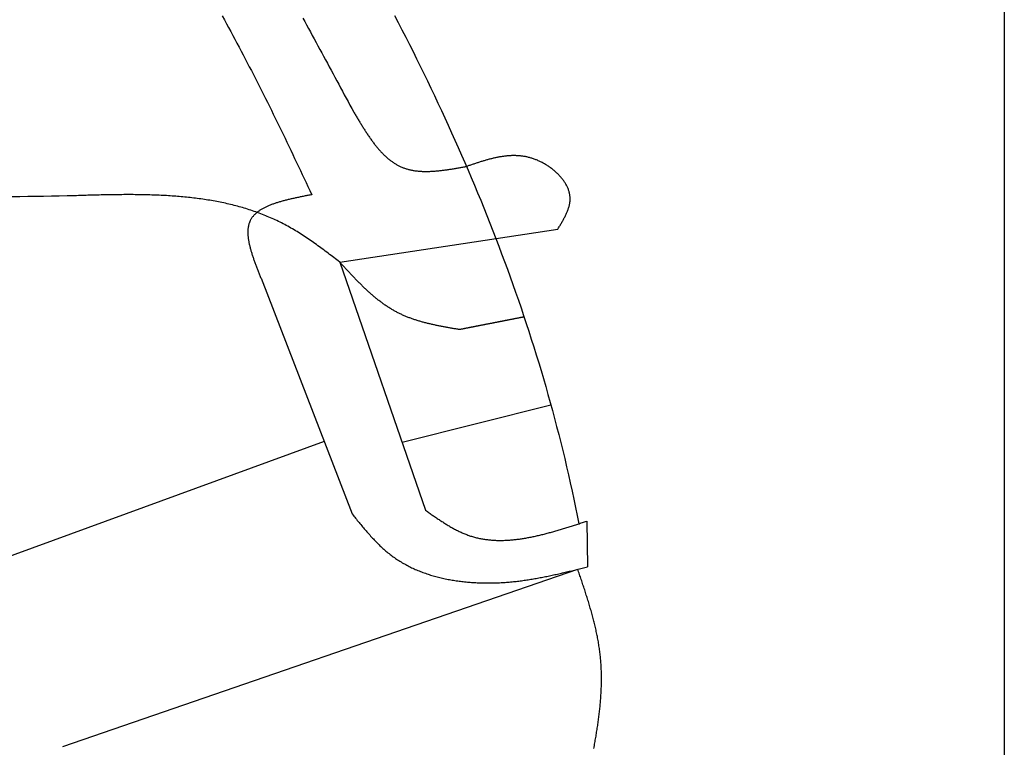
# Model space of a CAD drawing. Extents: x 1067 to 6773, y 5791 to 11816.
# Tile 47 of 56: x 5425 to 6273, y 8882 to 9508. Entities that reach past the tile are written whole.
import ezdxf

# ---------------------------------------------------------------- set-up
doc = ezdxf.new("R2010")
doc.units = 0
doc.layers.get('0').update_dxf_attribs({"linetype": 'CONTINUOUS'})
doc.layers.add('CAR', color=10, linetype='CONTINUOUS')

msp = doc.modelspace()

# ---------------------------------------------------------------- linework, layer by layer
msp.add_line((6272.78, 11015.9), (6272.78, 7815.9))
at = {"layer": 'CAR'}
for p, q in [((5700.63, 9299.23), (5888.28, 9327.48)), ((5700.63, 9299.23), (5774.5, 9085.6)), ((5632.84, 9285.28), (5711.3, 9082.46)), ((5754.25, 9144.15), (5882.41, 9176.31)), ((5687.14, 9144.92), (5161.52, 8952.8)), ((5913.28, 9076.26), (5913.84, 9037.01)), ((5462.1, 8882.46), (5905.53, 9034.92))]:
    msp.add_line(p, q, dxfattribs=at)
for points in [[(5747.77, 9511.46, 0), (5751, 9505.24, 0), (5754.2, 9499.02, 0), (5757.39, 9492.78, 0), (5760.56, 9486.53, 0), (5763.7, 9480.26, 0), (5766.83, 9473.98, 0), (5769.93, 9467.7, 0), (5773.02, 9461.39, 0), (5776.08, 9455.08, 0), (5779.12, 9448.75, 0), (5782.14, 9442.42, 0), (5785.14, 9436.07, 0), (5788.11, 9429.7, 0), (5791.07, 9423.33, 0), (5794, 9416.94, 0), (5796.9, 9410.54, 0), (5799.79, 9404.12, 0), (5802.64, 9397.7, 0), (5805.48, 9391.26, 0), (5808.29, 9384.81, 0), (5811.08, 9378.34, 0), (5813.84, 9371.87, 0), (5816.57, 9365.38, 0), (5819.28, 9358.87, 0), (5821.97, 9352.36, 0), (5824.63, 9345.83, 0), (5827.26, 9339.29, 0), (5829.87, 9332.74, 0), (5832.44, 9326.17, 0), (5835, 9319.59, 0), (5837.52, 9313, 0), (5840.02, 9306.4, 0), (5842.49, 9299.78, 0), (5844.93, 9293.15, 0), (5847.34, 9286.51, 0), (5849.72, 9279.85, 0), (5852.08, 9273.18, 0), (5854.4, 9266.5, 0), (5856.7, 9259.81, 0), (5858.96, 9253.1, 0), (5861.2, 9246.38, 0), (5863.4, 9239.64, 0), (5865.57, 9232.89, 0), (5867.72, 9226.13, 0), (5869.83, 9219.36, 0), (5871.91, 9212.57, 0), (5873.95, 9205.77, 0), (5875.97, 9198.96, 0), (5877.95, 9192.13, 0), (5879.9, 9185.29, 0), (5881.82, 9178.44, 0), (5883.7, 9171.57, 0), (5885.56, 9164.69, 0), (5887.37, 9157.8, 0), (5889.15, 9150.89, 0), (5890.9, 9143.97, 0), (5892.61, 9137.04, 0), (5894.29, 9130.09, 0), (5895.94, 9123.13, 0), (5897.54, 9116.16, 0), (5899.12, 9109.17, 0), (5900.65, 9102.17, 0), (5902.15, 9095.16, 0), (5903.61, 9088.13, 0), (5905.04, 9081.09, 0), (5906.43, 9074.04, 0)], [(5599.49, 9510.96, 0), (5601.31, 9507.63, 0), (5603.13, 9504.29, 0), (5604.95, 9500.95, 0), (5606.76, 9497.6, 0), (5608.56, 9494.25, 0), (5610.36, 9490.9, 0), (5612.15, 9487.54, 0), (5613.94, 9484.18, 0), (5615.72, 9480.81, 0), (5617.49, 9477.44, 0), (5619.26, 9474.07, 0), (5621.03, 9470.69, 0), (5622.78, 9467.31, 0), (5624.54, 9463.92, 0), (5626.28, 9460.53, 0), (5628.02, 9457.13, 0), (5629.75, 9453.73, 0), (5631.48, 9450.32, 0), (5633.2, 9446.92, 0), (5634.92, 9443.5, 0), (5636.63, 9440.08, 0), (5638.34, 9436.66, 0), (5640.04, 9433.24, 0), (5641.74, 9429.81, 0), (5643.43, 9426.38, 0), (5645.12, 9422.94, 0), (5646.8, 9419.51, 0), (5648.48, 9416.06, 0), (5650.16, 9412.62, 0), (5651.83, 9409.17, 0), (5653.5, 9405.72, 0), (5655.16, 9402.27, 0), (5656.83, 9398.81, 0), (5658.48, 9395.36, 0), (5660.14, 9391.9, 0), (5661.79, 9388.43, 0), (5663.44, 9384.97, 0), (5665.09, 9381.5, 0), (5666.73, 9378.04, 0), (5668.37, 9374.57, 0), (5670.01, 9371.09, 0), (5671.65, 9367.62, 0), (5673.29, 9364.15, 0), (5674.92, 9360.67, 0), (5676.55, 9357.19, 0)], [(5668.81, 9509.2, 0), (5670.45, 9506.21, 0), (5672.09, 9503.22, 0), (5673.72, 9500.22, 0), (5675.35, 9497.23, 0), (5676.98, 9494.24, 0), (5678.61, 9491.24, 0), (5680.24, 9488.25, 0), (5681.87, 9485.25, 0), (5683.5, 9482.25, 0), (5685.12, 9479.26, 0), (5686.75, 9476.26, 0), (5688.37, 9473.26, 0), (5689.99, 9470.26, 0), (5691.61, 9467.26, 0), (5693.23, 9464.26, 0), (5694.86, 9461.26, 0), (5696.47, 9458.26, 0), (5698.09, 9455.26, 0), (5699.71, 9452.26, 0), (5701.33, 9449.25, 0), (5702.95, 9446.25, 0), (5704.57, 9443.25, 0), (5706.18, 9440.25, 0), (5707.8, 9437.24, 0), (5709.42, 9434.24, 0), (5711.03, 9431.24, 0), (5712.65, 9428.24, 0)], [(5712.65, 9428.24, 0), (5713.07, 9427.52, 0), (5713.5, 9426.81, 0), (5713.93, 9426.1, 0), (5714.35, 9425.39, 0), (5714.78, 9424.68, 0), (5715.21, 9423.97, 0), (5715.63, 9423.26, 0), (5716.06, 9422.55, 0), (5716.49, 9421.84, 0), (5716.92, 9421.13, 0), (5717.35, 9420.43, 0), (5717.78, 9419.72, 0), (5718.21, 9419.02, 0), (5718.64, 9418.32, 0), (5719.07, 9417.62, 0), (5719.5, 9416.92, 0), (5719.94, 9416.23, 0), (5720.37, 9415.54, 0), (5720.81, 9414.85, 0), (5721.24, 9414.16, 0), (5721.68, 9413.47, 0), (5722.12, 9412.79, 0), (5722.56, 9412.11, 0), (5723, 9411.43, 0), (5723.44, 9410.76, 0), (5723.89, 9410.09, 0), (5724.33, 9409.42, 0), (5724.78, 9408.75, 0), (5725.23, 9408.09, 0), (5725.68, 9407.43, 0), (5726.13, 9406.78, 0), (5726.59, 9406.13, 0), (5727.04, 9405.49, 0), (5727.5, 9404.85, 0), (5727.96, 9404.21, 0), (5728.42, 9403.58, 0), (5728.88, 9402.95, 0), (5729.35, 9402.32, 0), (5729.82, 9401.71, 0), (5730.29, 9401.09, 0), (5730.76, 9400.48, 0), (5731.23, 9399.88, 0), (5731.71, 9399.28, 0), (5732.19, 9398.69, 0), (5732.67, 9398.1, 0), (5733.15, 9397.52, 0), (5733.64, 9396.95, 0), (5734.13, 9396.38, 0), (5734.62, 9395.81, 0), (5735.12, 9395.26, 0), (5735.61, 9394.71, 0), (5736.12, 9394.16, 0), (5736.62, 9393.62, 0), (5737.12, 9393.09, 0), (5737.63, 9392.57, 0), (5738.15, 9392.05, 0), (5738.66, 9391.54, 0), (5739.18, 9391.04, 0), (5739.7, 9390.54, 0), (5740.23, 9390.05, 0), (5740.76, 9389.57, 0), (5741.29, 9389.1, 0), (5741.82, 9388.64, 0), (5742.36, 9388.18, 0), (5742.91, 9387.73, 0), (5743.45, 9387.29, 0), (5744, 9386.86, 0), (5744.56, 9386.43, 0), (5745.11, 9386.02, 0), (5745.67, 9385.61, 0), (5746.24, 9385.21, 0), (5746.81, 9384.83, 0), (5747.38, 9384.45, 0), (5747.96, 9384.08, 0), (5748.54, 9383.71, 0), (5749.13, 9383.36, 0), (5749.72, 9383.02, 0), (5750.31, 9382.69, 0), (5750.91, 9382.37, 0), (5751.51, 9382.06, 0), (5752.12, 9381.75, 0), (5752.73, 9381.46, 0), (5753.35, 9381.18, 0), (5753.97, 9380.91, 0), (5754.6, 9380.65, 0), (5755.23, 9380.4, 0), (5755.86, 9380.16, 0), (5756.5, 9379.93, 0), (5757.15, 9379.72, 0), (5757.8, 9379.51, 0), (5758.45, 9379.31, 0), (5759.11, 9379.12, 0), (5759.77, 9378.94, 0), (5760.44, 9378.78, 0), (5761.11, 9378.62, 0), (5761.79, 9378.47, 0), (5762.47, 9378.33, 0), (5763.15, 9378.19, 0), (5763.84, 9378.07, 0), (5764.53, 9377.96, 0), (5765.22, 9377.85, 0), (5765.92, 9377.76, 0), (5766.62, 9377.67, 0), (5767.33, 9377.59, 0), (5768.04, 9377.51, 0), (5768.75, 9377.45, 0), (5769.47, 9377.39, 0), (5770.18, 9377.34, 0), (5770.91, 9377.3, 0), (5771.63, 9377.27, 0), (5772.36, 9377.24, 0), (5773.1, 9377.22, 0), (5773.83, 9377.21, 0), (5774.57, 9377.2, 0), (5775.31, 9377.2, 0), (5776.05, 9377.21, 0), (5776.8, 9377.22, 0), (5777.55, 9377.24, 0), (5778.3, 9377.26, 0), (5779.06, 9377.29, 0), (5779.81, 9377.33, 0), (5780.57, 9377.37, 0), (5781.34, 9377.42, 0), (5782.1, 9377.47, 0), (5782.87, 9377.52, 0), (5783.64, 9377.59, 0), (5784.41, 9377.65, 0), (5785.18, 9377.73, 0), (5785.95, 9377.8, 0), (5786.73, 9377.88, 0), (5787.51, 9377.97, 0), (5788.29, 9378.06, 0), (5789.07, 9378.15, 0), (5789.86, 9378.24, 0), (5790.64, 9378.34, 0), (5791.43, 9378.45, 0), (5792.22, 9378.56, 0), (5793.01, 9378.67, 0), (5793.8, 9378.78, 0), (5794.59, 9378.89, 0), (5795.39, 9379.01, 0), (5796.18, 9379.14, 0), (5796.98, 9379.26, 0), (5797.77, 9379.39, 0), (5798.57, 9379.51, 0), (5799.37, 9379.64, 0), (5800.17, 9379.78, 0), (5800.97, 9379.91, 0), (5801.77, 9380.05, 0), (5802.58, 9380.18, 0), (5803.38, 9380.32, 0), (5804.18, 9380.46, 0), (5804.99, 9380.6, 0), (5805.79, 9380.75, 0), (5806.59, 9380.89, 0), (5807.4, 9381.03, 0), (5808.2, 9381.17, 0), (5809.01, 9381.32, 0), (5809.81, 9381.46, 0)], [(5888.28, 9327.48, 0), (5888.68, 9328.13, 0), (5889.08, 9328.79, 0), (5889.47, 9329.44, 0), (5889.87, 9330.09, 0), (5890.26, 9330.74, 0), (5890.65, 9331.39, 0), (5891.04, 9332.05, 0), (5891.42, 9332.7, 0), (5891.8, 9333.35, 0), (5892.18, 9334, 0), (5892.55, 9334.65, 0), (5892.92, 9335.3, 0), (5893.28, 9335.95, 0), (5893.63, 9336.61, 0), (5893.98, 9337.26, 0), (5894.32, 9337.91, 0), (5894.65, 9338.56, 0), (5894.97, 9339.21, 0), (5895.28, 9339.86, 0), (5895.59, 9340.51, 0), (5895.88, 9341.16, 0), (5896.17, 9341.81, 0), (5896.44, 9342.46, 0), (5896.71, 9343.11, 0), (5896.96, 9343.76, 0), (5897.2, 9344.41, 0), (5897.42, 9345.06, 0), (5897.64, 9345.7, 0), (5897.84, 9346.35, 0), (5898.02, 9347, 0), (5898.19, 9347.65, 0), (5898.35, 9348.3, 0), (5898.49, 9348.94, 0), (5898.61, 9349.59, 0), (5898.72, 9350.24, 0), (5898.81, 9350.89, 0), (5898.88, 9351.53, 0), (5898.94, 9352.18, 0), (5898.97, 9352.82, 0), (5898.99, 9353.47, 0), (5898.99, 9354.11, 0), (5898.97, 9354.76, 0), (5898.92, 9355.4, 0), (5898.86, 9356.05, 0), (5898.78, 9356.69, 0), (5898.68, 9357.33, 0), (5898.55, 9357.97, 0), (5898.41, 9358.61, 0), (5898.25, 9359.25, 0), (5898.08, 9359.89, 0), (5897.88, 9360.52, 0), (5897.67, 9361.16, 0), (5897.44, 9361.79, 0), (5897.19, 9362.42, 0), (5896.92, 9363.04, 0), (5896.64, 9363.67, 0), (5896.35, 9364.29, 0), (5896.03, 9364.91, 0), (5895.71, 9365.52, 0), (5895.36, 9366.13, 0), (5895, 9366.74, 0), (5894.63, 9367.35, 0), (5894.25, 9367.95, 0), (5893.84, 9368.54, 0), (5893.43, 9369.13, 0), (5893, 9369.72, 0), (5892.56, 9370.31, 0), (5892.11, 9370.88, 0), (5891.64, 9371.46, 0), (5891.17, 9372.03, 0), (5890.68, 9372.59, 0), (5890.18, 9373.15, 0), (5889.67, 9373.7, 0), (5889.15, 9374.24, 0), (5888.62, 9374.78, 0), (5888.07, 9375.32, 0), (5887.52, 9375.85, 0), (5886.96, 9376.37, 0), (5886.39, 9376.88, 0), (5885.81, 9377.39, 0), (5885.23, 9377.89, 0), (5884.63, 9378.38, 0), (5884.03, 9378.87, 0), (5883.42, 9379.35, 0), (5882.8, 9379.82, 0), (5882.18, 9380.28, 0), (5881.54, 9380.73, 0), (5880.91, 9381.18, 0), (5880.27, 9381.62, 0), (5879.62, 9382.05, 0), (5878.96, 9382.47, 0), (5878.3, 9382.88, 0), (5877.64, 9383.28, 0), (5876.97, 9383.67, 0), (5876.3, 9384.06, 0), (5875.63, 9384.43, 0), (5874.95, 9384.79, 0), (5874.27, 9385.15, 0), (5873.59, 9385.49, 0), (5872.9, 9385.82, 0), (5872.21, 9386.14, 0), (5871.52, 9386.46, 0), (5870.83, 9386.76, 0), (5870.14, 9387.05, 0), (5869.45, 9387.32, 0), (5868.75, 9387.59, 0), (5868.06, 9387.84, 0), (5867.37, 9388.09, 0), (5866.67, 9388.32, 0), (5865.98, 9388.54, 0), (5865.29, 9388.75, 0), (5864.59, 9388.95, 0), (5863.9, 9389.14, 0), (5863.2, 9389.31, 0), (5862.51, 9389.48, 0), (5861.82, 9389.63, 0), (5861.12, 9389.78, 0), (5860.43, 9389.91, 0), (5859.74, 9390.04, 0), (5859.04, 9390.15, 0), (5858.35, 9390.26, 0), (5857.66, 9390.35, 0), (5856.96, 9390.44, 0), (5856.27, 9390.51, 0), (5855.58, 9390.58, 0), (5854.88, 9390.64, 0), (5854.19, 9390.69, 0), (5853.5, 9390.73, 0), (5852.8, 9390.76, 0), (5852.11, 9390.78, 0), (5851.42, 9390.8, 0), (5850.72, 9390.8, 0), (5850.03, 9390.8, 0), (5849.34, 9390.79, 0), (5848.64, 9390.77, 0), (5847.95, 9390.75, 0), (5847.26, 9390.71, 0), (5846.56, 9390.67, 0), (5845.87, 9390.63, 0), (5845.18, 9390.57, 0), (5844.48, 9390.51, 0), (5843.79, 9390.44, 0), (5843.1, 9390.36, 0), (5842.4, 9390.28, 0), (5841.71, 9390.19, 0), (5841.02, 9390.1, 0), (5840.32, 9389.99, 0), (5839.63, 9389.89, 0), (5838.94, 9389.77, 0), (5838.24, 9389.65, 0), (5837.55, 9389.53, 0), (5836.86, 9389.4, 0), (5836.16, 9389.26, 0), (5835.47, 9389.12, 0), (5834.78, 9388.97, 0), (5834.08, 9388.82, 0), (5833.39, 9388.67, 0), (5832.69, 9388.51, 0), (5832, 9388.34, 0), (5831.31, 9388.17, 0), (5830.61, 9388, 0), (5829.92, 9387.82, 0), (5829.23, 9387.63, 0), (5828.53, 9387.45, 0), (5827.84, 9387.26, 0), (5827.15, 9387.07, 0), (5826.45, 9386.87, 0), (5825.76, 9386.67, 0), (5825.07, 9386.46, 0), (5824.37, 9386.26, 0), (5823.68, 9386.05, 0), (5822.99, 9385.84, 0), (5822.29, 9385.62, 0), (5821.6, 9385.4, 0), (5820.91, 9385.18, 0), (5820.21, 9384.96, 0), (5819.52, 9384.74, 0), (5818.83, 9384.51, 0), (5818.13, 9384.28, 0), (5817.44, 9384.05, 0), (5816.75, 9383.82, 0), (5816.05, 9383.59, 0), (5815.36, 9383.36, 0), (5814.67, 9383.12, 0), (5813.97, 9382.89, 0), (5813.28, 9382.65, 0), (5812.59, 9382.41, 0), (5811.89, 9382.18, 0), (5811.2, 9381.94, 0), (5810.51, 9381.7, 0), (5809.81, 9381.46, 0)], [(5465.88, 9356.07, 0), (5459.12, 9355.96, 0), (5452.36, 9355.84, 0), (5445.6, 9355.73, 0), (5438.84, 9355.61, 0), (5432.08, 9355.49, 0), (5425.33, 9355.38, 0), (5418.57, 9355.26, 0)], [(5700.63, 9299.23, 0), (5699.38, 9300.18, 0), (5698.13, 9301.13, 0), (5696.88, 9302.08, 0), (5695.63, 9303.03, 0), (5694.38, 9303.97, 0), (5693.13, 9304.92, 0), (5691.88, 9305.86, 0), (5690.63, 9306.8, 0), (5689.38, 9307.74, 0), (5688.12, 9308.68, 0), (5686.87, 9309.61, 0), (5685.61, 9310.54, 0), (5684.35, 9311.46, 0), (5683.09, 9312.38, 0), (5681.82, 9313.29, 0), (5680.56, 9314.2, 0), (5679.29, 9315.1, 0), (5678.02, 9316, 0), (5676.75, 9316.89, 0), (5675.48, 9317.78, 0), (5674.2, 9318.65, 0), (5672.92, 9319.52, 0), (5671.64, 9320.39, 0), (5670.35, 9321.24, 0), (5669.06, 9322.09, 0), (5667.77, 9322.92, 0), (5666.48, 9323.75, 0), (5665.18, 9324.57, 0), (5663.87, 9325.38, 0), (5662.57, 9326.18, 0), (5661.26, 9326.97, 0), (5659.94, 9327.75, 0), (5658.62, 9328.51, 0), (5657.3, 9329.27, 0), (5655.97, 9330.01, 0), (5654.64, 9330.74, 0), (5653.3, 9331.46, 0), (5651.95, 9332.16, 0), (5650.61, 9332.86, 0), (5649.25, 9333.54, 0), (5647.9, 9334.21, 0), (5646.54, 9334.86, 0), (5645.17, 9335.51, 0), (5643.8, 9336.14, 0), (5642.42, 9336.76, 0), (5641.04, 9337.37, 0), (5639.66, 9337.97, 0), (5638.27, 9338.56, 0), (5636.88, 9339.13, 0), (5635.48, 9339.69, 0), (5634.08, 9340.25, 0), (5632.67, 9340.79, 0), (5631.26, 9341.32, 0), (5629.85, 9341.84, 0), (5628.43, 9342.34, 0), (5627.01, 9342.84, 0), (5625.58, 9343.33, 0), (5624.15, 9343.8, 0), (5622.71, 9344.27, 0), (5621.28, 9344.73, 0), (5619.83, 9345.17, 0), (5618.39, 9345.61, 0), (5616.94, 9346.03, 0), (5615.48, 9346.45, 0), (5614.02, 9346.85, 0), (5612.56, 9347.25, 0), (5611.1, 9347.64, 0), (5609.63, 9348.01, 0), (5608.16, 9348.38, 0), (5606.68, 9348.74, 0), (5605.2, 9349.09, 0), (5603.72, 9349.43, 0), (5602.23, 9349.76, 0), (5600.74, 9350.08, 0), (5599.25, 9350.4, 0), (5597.75, 9350.7, 0), (5596.25, 9351, 0), (5594.75, 9351.29, 0), (5593.24, 9351.57, 0), (5591.73, 9351.84, 0), (5590.22, 9352.1, 0), (5588.7, 9352.36, 0), (5587.19, 9352.61, 0), (5585.66, 9352.85, 0), (5584.14, 9353.08, 0), (5582.61, 9353.3, 0), (5581.08, 9353.52, 0), (5579.55, 9353.73, 0), (5578.01, 9353.93, 0), (5576.47, 9354.13, 0), (5574.93, 9354.31, 0), (5573.39, 9354.5, 0), (5571.84, 9354.67, 0), (5570.29, 9354.84, 0), (5568.74, 9355, 0), (5567.19, 9355.15, 0), (5565.63, 9355.3, 0), (5564.07, 9355.44, 0), (5562.51, 9355.57, 0), (5560.94, 9355.7, 0), (5559.38, 9355.83, 0), (5557.81, 9355.94, 0), (5556.24, 9356.05, 0), (5554.66, 9356.16, 0), (5553.09, 9356.26, 0), (5551.51, 9356.35, 0), (5549.93, 9356.44, 0), (5548.35, 9356.52, 0), (5546.76, 9356.6, 0), (5545.18, 9356.67, 0), (5543.59, 9356.74, 0), (5542, 9356.8, 0), (5540.41, 9356.86, 0), (5538.82, 9356.91, 0), (5537.22, 9356.96, 0), (5535.62, 9357.01, 0), (5534.03, 9357.05, 0), (5532.43, 9357.08, 0), (5530.82, 9357.11, 0), (5529.22, 9357.14, 0), (5527.62, 9357.16, 0), (5526.01, 9357.18, 0), (5524.4, 9357.2, 0), (5522.79, 9357.21, 0), (5521.18, 9357.22, 0), (5519.57, 9357.22, 0), (5517.96, 9357.22, 0), (5516.34, 9357.22, 0), (5514.73, 9357.21, 0), (5513.11, 9357.2, 0), (5511.49, 9357.19, 0), (5509.87, 9357.18, 0), (5508.25, 9357.16, 0), (5506.63, 9357.14, 0), (5505.01, 9357.12, 0), (5503.38, 9357.09, 0), (5501.76, 9357.07, 0), (5500.14, 9357.04, 0), (5498.51, 9357, 0), (5496.88, 9356.97, 0), (5495.26, 9356.93, 0), (5493.63, 9356.9, 0), (5492, 9356.86, 0), (5490.37, 9356.82, 0), (5488.74, 9356.77, 0), (5487.11, 9356.73, 0), (5485.48, 9356.68, 0), (5483.85, 9356.64, 0), (5482.21, 9356.59, 0), (5480.58, 9356.54, 0), (5478.95, 9356.49, 0), (5477.32, 9356.44, 0), (5475.68, 9356.39, 0), (5474.05, 9356.34, 0), (5472.42, 9356.29, 0), (5470.78, 9356.23, 0), (5469.15, 9356.18, 0), (5467.51, 9356.13, 0), (5465.88, 9356.07, 0)], [(5676.55, 9357.19, 0), (5675.73, 9357.03, 0), (5674.9, 9356.87, 0), (5674.08, 9356.71, 0), (5673.25, 9356.55, 0), (5672.43, 9356.39, 0), (5671.61, 9356.23, 0), (5670.78, 9356.07, 0), (5669.96, 9355.91, 0), (5669.14, 9355.74, 0), (5668.32, 9355.58, 0), (5667.51, 9355.41, 0), (5666.69, 9355.25, 0), (5665.88, 9355.08, 0), (5665.07, 9354.91, 0), (5664.26, 9354.74, 0), (5663.46, 9354.57, 0), (5662.65, 9354.4, 0), (5661.85, 9354.23, 0), (5661.06, 9354.05, 0), (5660.26, 9353.87, 0), (5659.47, 9353.7, 0), (5658.68, 9353.52, 0), (5657.9, 9353.33, 0), (5657.12, 9353.15, 0), (5656.34, 9352.96, 0), (5655.57, 9352.77, 0), (5654.81, 9352.58, 0), (5654.04, 9352.39, 0), (5653.28, 9352.19, 0), (5652.53, 9351.99, 0), (5651.78, 9351.79, 0), (5651.04, 9351.59, 0), (5650.3, 9351.38, 0), (5649.57, 9351.17, 0), (5648.84, 9350.96, 0), (5648.12, 9350.74, 0), (5647.41, 9350.52, 0), (5646.7, 9350.3, 0), (5646, 9350.08, 0), (5645.3, 9349.85, 0), (5644.61, 9349.62, 0), (5643.93, 9349.38, 0), (5643.25, 9349.14, 0), (5642.59, 9348.9, 0), (5641.93, 9348.65, 0), (5641.27, 9348.4, 0), (5640.63, 9348.14, 0), (5639.99, 9347.88, 0), (5639.36, 9347.62, 0), (5638.74, 9347.35, 0), (5638.12, 9347.08, 0), (5637.52, 9346.8, 0), (5636.92, 9346.52, 0), (5636.33, 9346.23, 0), (5635.76, 9345.94, 0), (5635.19, 9345.64, 0), (5634.63, 9345.34, 0), (5634.08, 9345.04, 0), (5633.54, 9344.72, 0), (5633, 9344.41, 0), (5632.48, 9344.09, 0), (5631.97, 9343.76, 0), (5631.47, 9343.43, 0), (5630.98, 9343.09, 0), (5630.5, 9342.74, 0), (5630.03, 9342.39, 0), (5629.58, 9342.04, 0), (5629.13, 9341.68, 0), (5628.7, 9341.31, 0), (5628.27, 9340.94, 0), (5627.86, 9340.56, 0), (5627.46, 9340.17, 0), (5627.07, 9339.78, 0), (5626.7, 9339.38, 0), (5626.33, 9338.97, 0), (5625.98, 9338.56, 0), (5625.64, 9338.14, 0), (5625.32, 9337.72, 0), (5625.01, 9337.29, 0), (5624.71, 9336.85, 0), (5624.42, 9336.4, 0), (5624.15, 9335.95, 0), (5623.89, 9335.49, 0), (5623.64, 9335.02, 0), (5623.41, 9334.54, 0), (5623.19, 9334.06, 0), (5622.99, 9333.57, 0), (5622.8, 9333.07, 0), (5622.63, 9332.57, 0), (5622.46, 9332.05, 0), (5622.32, 9331.53, 0), (5622.18, 9331.01, 0), (5622.06, 9330.48, 0), (5621.95, 9329.94, 0), (5621.85, 9329.39, 0), (5621.77, 9328.84, 0), (5621.69, 9328.28, 0), (5621.63, 9327.71, 0), (5621.58, 9327.14, 0), (5621.54, 9326.56, 0), (5621.52, 9325.98, 0), (5621.5, 9325.39, 0), (5621.5, 9324.79, 0), (5621.5, 9324.19, 0), (5621.52, 9323.58, 0), (5621.55, 9322.97, 0), (5621.59, 9322.35, 0), (5621.63, 9321.73, 0), (5621.69, 9321.1, 0), (5621.76, 9320.46, 0), (5621.84, 9319.83, 0), (5621.92, 9319.18, 0), (5622.02, 9318.53, 0), (5622.12, 9317.88, 0), (5622.23, 9317.22, 0), (5622.35, 9316.56, 0), (5622.48, 9315.89, 0), (5622.62, 9315.22, 0), (5622.77, 9314.55, 0), (5622.92, 9313.87, 0), (5623.08, 9313.18, 0), (5623.25, 9312.5, 0), (5623.42, 9311.81, 0), (5623.6, 9311.11, 0), (5623.79, 9310.41, 0), (5623.99, 9309.71, 0), (5624.19, 9309.01, 0), (5624.4, 9308.3, 0), (5624.61, 9307.59, 0), (5624.83, 9306.87, 0), (5625.05, 9306.15, 0), (5625.28, 9305.43, 0), (5625.52, 9304.71, 0), (5625.76, 9303.99, 0), (5626.01, 9303.26, 0), (5626.26, 9302.53, 0), (5626.51, 9301.79, 0), (5626.77, 9301.06, 0), (5627.03, 9300.32, 0), (5627.3, 9299.58, 0), (5627.57, 9298.84, 0), (5627.84, 9298.1, 0), (5628.12, 9297.35, 0), (5628.4, 9296.6, 0), (5628.68, 9295.86, 0), (5628.97, 9295.11, 0), (5629.26, 9294.36, 0), (5629.55, 9293.6, 0), (5629.84, 9292.85, 0), (5630.13, 9292.1, 0), (5630.43, 9291.34, 0), (5630.73, 9290.58, 0), (5631.03, 9289.83, 0), (5631.33, 9289.07, 0), (5631.63, 9288.31, 0), (5631.93, 9287.55, 0), (5632.23, 9286.79, 0), (5632.53, 9286.04, 0), (5632.84, 9285.28, 0)], [(5803.72, 9241.09, 0), (5802.95, 9241.23, 0), (5802.18, 9241.36, 0), (5801.41, 9241.49, 0), (5800.63, 9241.62, 0), (5799.86, 9241.76, 0), (5799.09, 9241.89, 0), (5798.32, 9242.03, 0), (5797.55, 9242.16, 0), (5796.77, 9242.3, 0), (5796, 9242.43, 0), (5795.23, 9242.57, 0), (5794.46, 9242.71, 0), (5793.69, 9242.85, 0), (5792.92, 9242.99, 0), (5792.16, 9243.13, 0), (5791.39, 9243.27, 0), (5790.62, 9243.41, 0), (5789.86, 9243.56, 0), (5789.09, 9243.7, 0), (5788.33, 9243.85, 0), (5787.56, 9244, 0), (5786.8, 9244.15, 0), (5786.04, 9244.3, 0), (5785.28, 9244.46, 0), (5784.52, 9244.62, 0), (5783.76, 9244.77, 0), (5783, 9244.93, 0), (5782.24, 9245.1, 0), (5781.49, 9245.26, 0), (5780.73, 9245.43, 0), (5779.98, 9245.6, 0), (5779.23, 9245.77, 0), (5778.48, 9245.95, 0), (5777.73, 9246.12, 0), (5776.98, 9246.3, 0), (5776.24, 9246.49, 0), (5775.49, 9246.67, 0), (5774.75, 9246.86, 0), (5774.01, 9247.05, 0), (5773.27, 9247.25, 0), (5772.53, 9247.44, 0), (5771.79, 9247.64, 0), (5771.06, 9247.85, 0), (5770.33, 9248.06, 0), (5769.6, 9248.27, 0), (5768.87, 9248.48, 0), (5768.14, 9248.7, 0), (5767.42, 9248.92, 0), (5766.69, 9249.15, 0), (5765.97, 9249.38, 0), (5765.25, 9249.61, 0), (5764.54, 9249.85, 0), (5763.82, 9250.09, 0), (5763.11, 9250.34, 0), (5762.4, 9250.59, 0), (5761.69, 9250.85, 0), (5760.99, 9251.1, 0), (5760.29, 9251.37, 0), (5759.59, 9251.64, 0), (5758.89, 9251.91, 0), (5758.19, 9252.19, 0), (5757.5, 9252.47, 0), (5756.81, 9252.76, 0), (5756.12, 9253.05, 0), (5755.44, 9253.35, 0), (5754.76, 9253.65, 0), (5754.08, 9253.96, 0), (5753.4, 9254.27, 0), (5752.73, 9254.59, 0), (5752.06, 9254.92, 0), (5751.39, 9255.25, 0), (5750.73, 9255.58, 0), (5750.06, 9255.92, 0), (5749.41, 9256.27, 0), (5748.75, 9256.62, 0), (5748.1, 9256.98, 0), (5747.45, 9257.34, 0), (5746.8, 9257.71, 0), (5746.16, 9258.09, 0), (5745.52, 9258.47, 0), (5744.88, 9258.85, 0), (5744.24, 9259.24, 0), (5743.61, 9259.63, 0), (5742.98, 9260.03, 0), (5742.35, 9260.43, 0), (5741.72, 9260.84, 0), (5741.1, 9261.26, 0), (5740.48, 9261.67, 0), (5739.86, 9262.1, 0), (5739.25, 9262.52, 0), (5738.63, 9262.96, 0), (5738.02, 9263.39, 0), (5737.41, 9263.83, 0), (5736.81, 9264.28, 0), (5736.2, 9264.72, 0), (5735.6, 9265.18, 0), (5735, 9265.63, 0), (5734.4, 9266.1, 0), (5733.81, 9266.56, 0), (5733.22, 9267.03, 0), (5732.62, 9267.5, 0), (5732.04, 9267.98, 0), (5731.45, 9268.46, 0), (5730.86, 9268.94, 0), (5730.28, 9269.43, 0), (5729.7, 9269.92, 0), (5729.12, 9270.41, 0), (5728.54, 9270.91, 0), (5727.96, 9271.41, 0), (5727.39, 9271.92, 0), (5726.82, 9272.42, 0), (5726.24, 9272.93, 0), (5725.68, 9273.45, 0), (5725.11, 9273.96, 0), (5724.54, 9274.48, 0), (5723.98, 9275, 0), (5723.41, 9275.53, 0), (5722.85, 9276.06, 0), (5722.29, 9276.59, 0), (5721.73, 9277.12, 0), (5721.17, 9277.65, 0), (5720.62, 9278.19, 0), (5720.06, 9278.73, 0), (5719.51, 9279.28, 0), (5718.95, 9279.82, 0), (5718.4, 9280.37, 0), (5717.85, 9280.92, 0), (5717.3, 9281.47, 0), (5716.75, 9282.02, 0), (5716.21, 9282.58, 0), (5715.66, 9283.13, 0), (5715.12, 9283.69, 0), (5714.57, 9284.25, 0), (5714.03, 9284.81, 0), (5713.49, 9285.38, 0), (5712.94, 9285.94, 0), (5712.4, 9286.51, 0), (5711.86, 9287.08, 0), (5711.32, 9287.65, 0), (5710.78, 9288.22, 0), (5710.25, 9288.79, 0), (5709.71, 9289.36, 0), (5709.17, 9289.94, 0), (5708.63, 9290.51, 0), (5708.1, 9291.09, 0), (5707.56, 9291.67, 0), (5707.03, 9292.25, 0), (5706.49, 9292.83, 0), (5705.96, 9293.41, 0), (5705.43, 9293.99, 0), (5704.89, 9294.57, 0), (5704.36, 9295.15, 0), (5703.83, 9295.73, 0), (5703.29, 9296.31, 0), (5702.76, 9296.89, 0), (5702.23, 9297.48, 0), (5701.7, 9298.06, 0), (5701.16, 9298.64, 0), (5700.63, 9299.23, 0)], [(5859.33, 9251.98, 0), (5858.9, 9251.9, 0), (5858.46, 9251.81, 0), (5858.02, 9251.72, 0), (5857.58, 9251.64, 0), (5857.15, 9251.55, 0), (5856.71, 9251.47, 0), (5856.27, 9251.38, 0), (5855.83, 9251.3, 0), (5855.39, 9251.21, 0), (5854.96, 9251.12, 0), (5854.52, 9251.04, 0), (5854.08, 9250.95, 0), (5853.64, 9250.87, 0), (5853.2, 9250.78, 0), (5852.77, 9250.7, 0), (5852.33, 9250.61, 0), (5851.89, 9250.52, 0), (5851.45, 9250.44, 0), (5851.01, 9250.35, 0), (5850.58, 9250.27, 0), (5850.14, 9250.18, 0), (5849.7, 9250.09, 0), (5849.26, 9250.01, 0), (5848.83, 9249.92, 0), (5848.39, 9249.84, 0), (5847.95, 9249.75, 0), (5847.51, 9249.67, 0), (5847.07, 9249.58, 0), (5846.64, 9249.49, 0), (5846.2, 9249.41, 0), (5845.76, 9249.32, 0), (5845.32, 9249.24, 0), (5844.88, 9249.15, 0), (5844.45, 9249.07, 0), (5844.01, 9248.98, 0), (5843.57, 9248.89, 0), (5843.13, 9248.81, 0), (5842.69, 9248.72, 0), (5842.26, 9248.64, 0), (5841.82, 9248.55, 0), (5841.38, 9248.47, 0), (5840.94, 9248.38, 0), (5840.51, 9248.29, 0), (5840.07, 9248.21, 0), (5839.63, 9248.12, 0), (5839.19, 9248.04, 0), (5838.75, 9247.95, 0), (5838.32, 9247.87, 0), (5837.88, 9247.78, 0), (5837.44, 9247.69, 0), (5837, 9247.61, 0), (5836.56, 9247.52, 0), (5836.13, 9247.44, 0), (5835.69, 9247.35, 0), (5835.25, 9247.27, 0), (5834.81, 9247.18, 0), (5834.38, 9247.09, 0), (5833.94, 9247.01, 0), (5833.5, 9246.92, 0), (5833.06, 9246.84, 0), (5832.62, 9246.75, 0), (5832.19, 9246.67, 0), (5831.75, 9246.58, 0), (5831.31, 9246.49, 0), (5830.87, 9246.41, 0), (5830.43, 9246.32, 0), (5830, 9246.24, 0), (5829.56, 9246.15, 0), (5829.12, 9246.07, 0), (5828.68, 9245.98, 0), (5828.24, 9245.89, 0), (5827.81, 9245.81, 0), (5827.37, 9245.72, 0), (5826.93, 9245.64, 0), (5826.49, 9245.55, 0), (5826.06, 9245.47, 0), (5825.62, 9245.38, 0), (5825.18, 9245.29, 0), (5824.74, 9245.21, 0), (5824.3, 9245.12, 0), (5823.87, 9245.04, 0), (5823.43, 9244.95, 0), (5822.99, 9244.87, 0), (5822.55, 9244.78, 0), (5822.11, 9244.69, 0), (5821.68, 9244.61, 0), (5821.24, 9244.52, 0), (5820.8, 9244.44, 0), (5820.36, 9244.35, 0), (5819.92, 9244.27, 0), (5819.49, 9244.18, 0), (5819.05, 9244.09, 0), (5818.61, 9244.01, 0), (5818.17, 9243.92, 0), (5817.74, 9243.84, 0), (5817.3, 9243.75, 0), (5816.86, 9243.66, 0), (5816.42, 9243.58, 0), (5815.98, 9243.49, 0), (5815.55, 9243.41, 0), (5815.11, 9243.32, 0), (5814.67, 9243.24, 0), (5814.23, 9243.15, 0), (5813.79, 9243.06, 0), (5813.36, 9242.98, 0), (5812.92, 9242.89, 0), (5812.48, 9242.81, 0), (5812.04, 9242.72, 0), (5811.6, 9242.64, 0), (5811.17, 9242.55, 0), (5810.73, 9242.46, 0), (5810.29, 9242.38, 0), (5809.85, 9242.29, 0), (5809.42, 9242.21, 0), (5808.98, 9242.12, 0), (5808.54, 9242.04, 0), (5808.1, 9241.95, 0), (5807.66, 9241.86, 0), (5807.23, 9241.78, 0), (5806.79, 9241.69, 0), (5806.35, 9241.61, 0), (5805.91, 9241.52, 0), (5805.47, 9241.44, 0), (5805.04, 9241.35, 0), (5804.6, 9241.26, 0), (5804.16, 9241.18, 0), (5803.72, 9241.09, 0)], [(5711.3, 9082.46, 0), (5712.04, 9081.54, 0), (5712.78, 9080.62, 0), (5713.53, 9079.7, 0), (5714.27, 9078.77, 0), (5715.02, 9077.85, 0), (5715.76, 9076.94, 0), (5716.51, 9076.02, 0), (5717.26, 9075.1, 0), (5718.01, 9074.19, 0), (5718.76, 9073.28, 0), (5719.51, 9072.37, 0), (5720.27, 9071.47, 0), (5721.03, 9070.56, 0), (5721.79, 9069.67, 0), (5722.55, 9068.77, 0), (5723.31, 9067.88, 0), (5724.08, 9066.99, 0), (5724.86, 9066.11, 0), (5725.63, 9065.23, 0), (5726.41, 9064.36, 0), (5727.19, 9063.49, 0), (5727.98, 9062.63, 0), (5728.77, 9061.77, 0), (5729.57, 9060.92, 0), (5730.37, 9060.08, 0), (5731.17, 9059.24, 0), (5731.98, 9058.41, 0), (5732.8, 9057.58, 0), (5733.62, 9056.77, 0), (5734.45, 9055.96, 0), (5735.28, 9055.15, 0), (5736.11, 9054.36, 0), (5736.96, 9053.58, 0), (5737.81, 9052.8, 0), (5738.67, 9052.03, 0), (5739.53, 9051.27, 0), (5740.4, 9050.52, 0), (5741.28, 9049.78, 0), (5742.16, 9049.05, 0), (5743.05, 9048.33, 0), (5743.95, 9047.62, 0), (5744.86, 9046.92, 0), (5745.78, 9046.24, 0), (5746.7, 9045.56, 0), (5747.63, 9044.89, 0), (5748.57, 9044.24, 0), (5749.52, 9043.6, 0), (5750.48, 9042.97, 0), (5751.44, 9042.34, 0), (5752.42, 9041.74, 0), (5753.4, 9041.14, 0), (5754.38, 9040.55, 0), (5755.38, 9039.97, 0), (5756.38, 9039.41, 0), (5757.39, 9038.85, 0), (5758.4, 9038.31, 0), (5759.43, 9037.77, 0), (5760.46, 9037.25, 0), (5761.49, 9036.74, 0), (5762.54, 9036.24, 0), (5763.59, 9035.75, 0), (5764.64, 9035.27, 0), (5765.7, 9034.79, 0), (5766.77, 9034.33, 0), (5767.84, 9033.88, 0), (5768.92, 9033.44, 0), (5770.01, 9033.01, 0), (5771.1, 9032.59, 0), (5772.19, 9032.18, 0), (5773.3, 9031.78, 0), (5774.4, 9031.39, 0), (5775.51, 9031.01, 0), (5776.63, 9030.64, 0), (5777.75, 9030.28, 0), (5778.88, 9029.93, 0), (5780.01, 9029.59, 0), (5781.14, 9029.26, 0), (5782.28, 9028.93, 0), (5783.42, 9028.62, 0), (5784.57, 9028.32, 0), (5785.72, 9028.02, 0), (5786.87, 9027.74, 0), (5788.03, 9027.46, 0), (5789.19, 9027.19, 0), (5790.36, 9026.93, 0), (5791.52, 9026.68, 0), (5792.69, 9026.44, 0), (5793.87, 9026.21, 0), (5795.05, 9025.99, 0), (5796.23, 9025.78, 0), (5797.41, 9025.57, 0), (5798.59, 9025.37, 0), (5799.78, 9025.19, 0), (5800.97, 9025.01, 0), (5802.16, 9024.83, 0), (5803.35, 9024.67, 0), (5804.55, 9024.52, 0), (5805.75, 9024.37, 0), (5806.95, 9024.23, 0), (5808.15, 9024.1, 0), (5809.35, 9023.98, 0), (5810.55, 9023.87, 0), (5811.75, 9023.76, 0), (5812.96, 9023.66, 0), (5814.16, 9023.57, 0), (5815.37, 9023.49, 0), (5816.58, 9023.42, 0), (5817.79, 9023.35, 0), (5818.99, 9023.29, 0), (5820.2, 9023.24, 0), (5821.41, 9023.19, 0), (5822.62, 9023.16, 0), (5823.83, 9023.13, 0), (5825.04, 9023.11, 0), (5826.24, 9023.09, 0), (5827.45, 9023.08, 0), (5828.66, 9023.08, 0), (5829.86, 9023.09, 0), (5831.07, 9023.1, 0), (5832.27, 9023.13, 0), (5833.47, 9023.15, 0), (5834.67, 9023.19, 0), (5835.87, 9023.23, 0), (5837.07, 9023.28, 0), (5838.27, 9023.33, 0), (5839.46, 9023.39, 0), (5840.66, 9023.46, 0), (5841.85, 9023.54, 0), (5843.04, 9023.62, 0), (5844.22, 9023.7, 0), (5845.41, 9023.8, 0), (5846.59, 9023.9, 0), (5847.77, 9024, 0), (5848.95, 9024.12, 0), (5850.13, 9024.23, 0), (5851.3, 9024.36, 0), (5852.47, 9024.49, 0), (5853.64, 9024.62, 0), (5854.81, 9024.76, 0), (5855.98, 9024.91, 0), (5857.14, 9025.06, 0), (5858.31, 9025.21, 0), (5859.47, 9025.37, 0), (5860.63, 9025.54, 0), (5861.78, 9025.71, 0), (5862.94, 9025.89, 0), (5864.09, 9026.07, 0), (5865.25, 9026.25, 0), (5866.4, 9026.44, 0), (5867.55, 9026.63, 0), (5868.7, 9026.83, 0), (5869.84, 9027.03, 0), (5870.99, 9027.24, 0), (5872.13, 9027.45, 0), (5873.28, 9027.66, 0), (5874.42, 9027.88, 0), (5875.56, 9028.1, 0), (5876.7, 9028.32, 0), (5877.84, 9028.55, 0), (5878.97, 9028.78, 0), (5880.11, 9029.01, 0), (5881.24, 9029.25, 0), (5882.38, 9029.49, 0), (5883.51, 9029.73, 0), (5884.64, 9029.98, 0), (5885.77, 9030.23, 0), (5886.9, 9030.48, 0), (5888.03, 9030.73, 0), (5889.16, 9030.99, 0), (5890.29, 9031.25, 0), (5891.41, 9031.51, 0), (5892.54, 9031.77, 0), (5893.66, 9032.03, 0), (5894.79, 9032.3, 0), (5895.91, 9032.57, 0), (5897.03, 9032.84, 0), (5898.16, 9033.11, 0), (5899.28, 9033.38, 0), (5900.4, 9033.66, 0), (5901.52, 9033.93, 0), (5902.64, 9034.21, 0), (5903.76, 9034.48, 0), (5904.88, 9034.76, 0), (5906, 9035.04, 0), (5907.12, 9035.32, 0), (5908.24, 9035.6, 0), (5909.36, 9035.88, 0), (5910.48, 9036.16, 0), (5911.6, 9036.45, 0), (5912.72, 9036.73, 0), (5913.84, 9037.01, 0)], [(5774.5, 9085.6, 0), (5775.27, 9085.06, 0), (5776.04, 9084.52, 0), (5776.82, 9083.98, 0), (5777.59, 9083.44, 0), (5778.36, 9082.9, 0), (5779.14, 9082.36, 0), (5779.91, 9081.82, 0), (5780.68, 9081.28, 0), (5781.46, 9080.75, 0), (5782.23, 9080.22, 0), (5783.01, 9079.69, 0), (5783.79, 9079.16, 0), (5784.56, 9078.63, 0), (5785.34, 9078.11, 0), (5786.12, 9077.59, 0), (5786.9, 9077.08, 0), (5787.68, 9076.57, 0), (5788.46, 9076.06, 0), (5789.24, 9075.55, 0), (5790.02, 9075.06, 0), (5790.8, 9074.56, 0), (5791.59, 9074.07, 0), (5792.37, 9073.59, 0), (5793.16, 9073.11, 0), (5793.95, 9072.63, 0), (5794.73, 9072.16, 0), (5795.52, 9071.7, 0), (5796.31, 9071.24, 0), (5797.11, 9070.79, 0), (5797.9, 9070.35, 0), (5798.7, 9069.92, 0), (5799.49, 9069.49, 0), (5800.29, 9069.06, 0), (5801.09, 9068.65, 0), (5801.89, 9068.24, 0), (5802.69, 9067.84, 0), (5803.5, 9067.45, 0), (5804.3, 9067.07, 0), (5805.11, 9066.7, 0), (5805.92, 9066.33, 0), (5806.73, 9065.98, 0), (5807.55, 9065.63, 0), (5808.36, 9065.29, 0), (5809.18, 9064.97, 0), (5810, 9064.65, 0), (5810.82, 9064.34, 0), (5811.65, 9064.05, 0), (5812.47, 9063.76, 0), (5813.3, 9063.49, 0), (5814.13, 9063.22, 0), (5814.96, 9062.97, 0), (5815.8, 9062.73, 0), (5816.63, 9062.49, 0), (5817.47, 9062.27, 0), (5818.31, 9062.06, 0), (5819.16, 9061.86, 0), (5820, 9061.66, 0), (5820.85, 9061.48, 0), (5821.7, 9061.31, 0), (5822.55, 9061.14, 0), (5823.4, 9060.99, 0), (5824.26, 9060.84, 0), (5825.12, 9060.7, 0), (5825.97, 9060.58, 0), (5826.83, 9060.46, 0), (5827.7, 9060.35, 0), (5828.56, 9060.25, 0), (5829.43, 9060.16, 0), (5830.3, 9060.08, 0), (5831.17, 9060, 0), (5832.04, 9059.94, 0), (5832.91, 9059.88, 0), (5833.79, 9059.83, 0), (5834.66, 9059.79, 0), (5835.54, 9059.76, 0), (5836.42, 9059.73, 0), (5837.3, 9059.72, 0), (5838.19, 9059.71, 0), (5839.07, 9059.71, 0), (5839.96, 9059.72, 0), (5840.84, 9059.73, 0), (5841.73, 9059.75, 0), (5842.62, 9059.78, 0), (5843.52, 9059.82, 0), (5844.41, 9059.86, 0), (5845.31, 9059.91, 0), (5846.2, 9059.97, 0), (5847.1, 9060.03, 0), (5848, 9060.11, 0), (5848.9, 9060.18, 0), (5849.81, 9060.27, 0), (5850.71, 9060.36, 0), (5851.61, 9060.46, 0), (5852.52, 9060.56, 0), (5853.43, 9060.67, 0), (5854.34, 9060.79, 0), (5855.25, 9060.91, 0), (5856.16, 9061.04, 0), (5857.07, 9061.17, 0), (5857.98, 9061.31, 0), (5858.9, 9061.46, 0), (5859.82, 9061.61, 0), (5860.73, 9061.76, 0), (5861.65, 9061.93, 0), (5862.57, 9062.09, 0), (5863.49, 9062.26, 0), (5864.41, 9062.44, 0), (5865.34, 9062.62, 0), (5866.26, 9062.81, 0), (5867.18, 9063, 0), (5868.11, 9063.2, 0), (5869.04, 9063.4, 0), (5869.96, 9063.61, 0), (5870.89, 9063.82, 0), (5871.82, 9064.03, 0), (5872.75, 9064.25, 0), (5873.68, 9064.47, 0), (5874.61, 9064.7, 0), (5875.55, 9064.93, 0), (5876.48, 9065.16, 0), (5877.41, 9065.4, 0), (5878.35, 9065.64, 0), (5879.28, 9065.89, 0), (5880.22, 9066.14, 0), (5881.16, 9066.39, 0), (5882.09, 9066.64, 0), (5883.03, 9066.9, 0), (5883.97, 9067.16, 0), (5884.91, 9067.43, 0), (5885.85, 9067.69, 0), (5886.79, 9067.96, 0), (5887.73, 9068.24, 0), (5888.67, 9068.51, 0), (5889.62, 9068.79, 0), (5890.56, 9069.07, 0), (5891.5, 9069.35, 0), (5892.45, 9069.64, 0), (5893.39, 9069.92, 0), (5894.33, 9070.21, 0), (5895.28, 9070.5, 0), (5896.23, 9070.8, 0), (5897.17, 9071.09, 0), (5898.12, 9071.39, 0), (5899.06, 9071.68, 0), (5900.01, 9071.98, 0), (5900.96, 9072.28, 0), (5901.9, 9072.58, 0), (5902.85, 9072.89, 0), (5903.8, 9073.19, 0), (5904.75, 9073.49, 0), (5905.69, 9073.8, 0), (5906.64, 9074.11, 0), (5907.59, 9074.41, 0), (5908.54, 9074.72, 0), (5909.49, 9075.03, 0), (5910.44, 9075.34, 0), (5911.38, 9075.64, 0), (5912.33, 9075.95, 0), (5913.28, 9076.26, 0)], [(5919.42, 8880.78, 0), (5919.64, 8881.93, 0), (5919.85, 8883.09, 0), (5920.05, 8884.25, 0), (5920.26, 8885.41, 0), (5920.46, 8886.56, 0), (5920.67, 8887.72, 0), (5920.86, 8888.88, 0), (5921.06, 8890.03, 0), (5921.25, 8891.19, 0), (5921.45, 8892.34, 0), (5921.63, 8893.5, 0), (5921.82, 8894.66, 0), (5922, 8895.81, 0), (5922.18, 8896.97, 0), (5922.36, 8898.12, 0), (5922.53, 8899.28, 0), (5922.7, 8900.43, 0), (5922.87, 8901.58, 0), (5923.03, 8902.74, 0), (5923.19, 8903.89, 0), (5923.35, 8905.04, 0), (5923.5, 8906.2, 0), (5923.65, 8907.35, 0), (5923.8, 8908.5, 0), (5923.94, 8909.66, 0), (5924.08, 8910.81, 0), (5924.21, 8911.96, 0), (5924.34, 8913.11, 0), (5924.46, 8914.26, 0), (5924.58, 8915.41, 0), (5924.7, 8916.56, 0), (5924.81, 8917.71, 0), (5924.92, 8918.86, 0), (5925.02, 8920.01, 0), (5925.12, 8921.16, 0), (5925.21, 8922.31, 0), (5925.3, 8923.46, 0), (5925.38, 8924.6, 0), (5925.46, 8925.75, 0), (5925.53, 8926.9, 0), (5925.6, 8928.04, 0), (5925.66, 8929.19, 0), (5925.71, 8930.34, 0), (5925.77, 8931.48, 0), (5925.81, 8932.63, 0), (5925.85, 8933.77, 0), (5925.88, 8934.91, 0), (5925.91, 8936.06, 0), (5925.93, 8937.2, 0), (5925.95, 8938.34, 0), (5925.96, 8939.48, 0), (5925.96, 8940.63, 0), (5925.96, 8941.77, 0), (5925.95, 8942.91, 0), (5925.94, 8944.05, 0), (5925.92, 8945.19, 0), (5925.89, 8946.33, 0), (5925.85, 8947.47, 0), (5925.81, 8948.6, 0), (5925.76, 8949.74, 0), (5925.71, 8950.88, 0), (5925.64, 8952.01, 0), (5925.57, 8953.15, 0), (5925.5, 8954.29, 0), (5925.41, 8955.42, 0), (5925.32, 8956.55, 0), (5925.22, 8957.69, 0), (5925.12, 8958.82, 0), (5925, 8959.95, 0), (5924.88, 8961.09, 0), (5924.75, 8962.22, 0), (5924.61, 8963.35, 0), (5924.47, 8964.48, 0), (5924.32, 8965.61, 0), (5924.16, 8966.74, 0), (5923.99, 8967.87, 0), (5923.82, 8968.99, 0), (5923.64, 8970.12, 0), (5923.46, 8971.25, 0), (5923.26, 8972.37, 0), (5923.06, 8973.5, 0), (5922.86, 8974.63, 0), (5922.65, 8975.75, 0), (5922.43, 8976.88, 0), (5922.21, 8978, 0), (5921.98, 8979.12, 0), (5921.74, 8980.25, 0), (5921.5, 8981.37, 0), (5921.25, 8982.49, 0), (5921, 8983.61, 0), (5920.74, 8984.73, 0), (5920.48, 8985.86, 0), (5920.21, 8986.98, 0), (5919.94, 8988.1, 0), (5919.66, 8989.22, 0), (5919.38, 8990.34, 0), (5919.09, 8991.46, 0), (5918.8, 8992.57, 0), (5918.51, 8993.69, 0), (5918.21, 8994.81, 0), (5917.9, 8995.93, 0), (5917.59, 8997.05, 0), (5917.28, 8998.16, 0), (5916.97, 8999.28, 0), (5916.65, 9000.4, 0), (5916.32, 9001.51, 0), (5916, 9002.63, 0), (5915.67, 9003.75, 0), (5915.33, 9004.86, 0), (5915, 9005.98, 0), (5914.66, 9007.09, 0), (5914.31, 9008.21, 0), (5913.97, 9009.32, 0), (5913.62, 9010.44, 0), (5913.27, 9011.55, 0), (5912.92, 9012.67, 0), (5912.56, 9013.78, 0), (5912.21, 9014.89, 0), (5911.85, 9016.01, 0), (5911.49, 9017.12, 0), (5911.12, 9018.23, 0), (5910.76, 9019.35, 0), (5910.39, 9020.46, 0), (5910.02, 9021.57, 0), (5909.65, 9022.69, 0), (5909.28, 9023.8, 0), (5908.91, 9024.91, 0), (5908.54, 9026.02, 0), (5908.16, 9027.14, 0), (5907.79, 9028.25, 0), (5907.42, 9029.36, 0), (5907.04, 9030.47, 0), (5906.66, 9031.59, 0), (5906.29, 9032.7, 0), (5905.91, 9033.81, 0), (5905.53, 9034.92, 0)]]:
    msp.add_polyline3d(points, dxfattribs=at)

doc.saveas('drawing.dxf')
